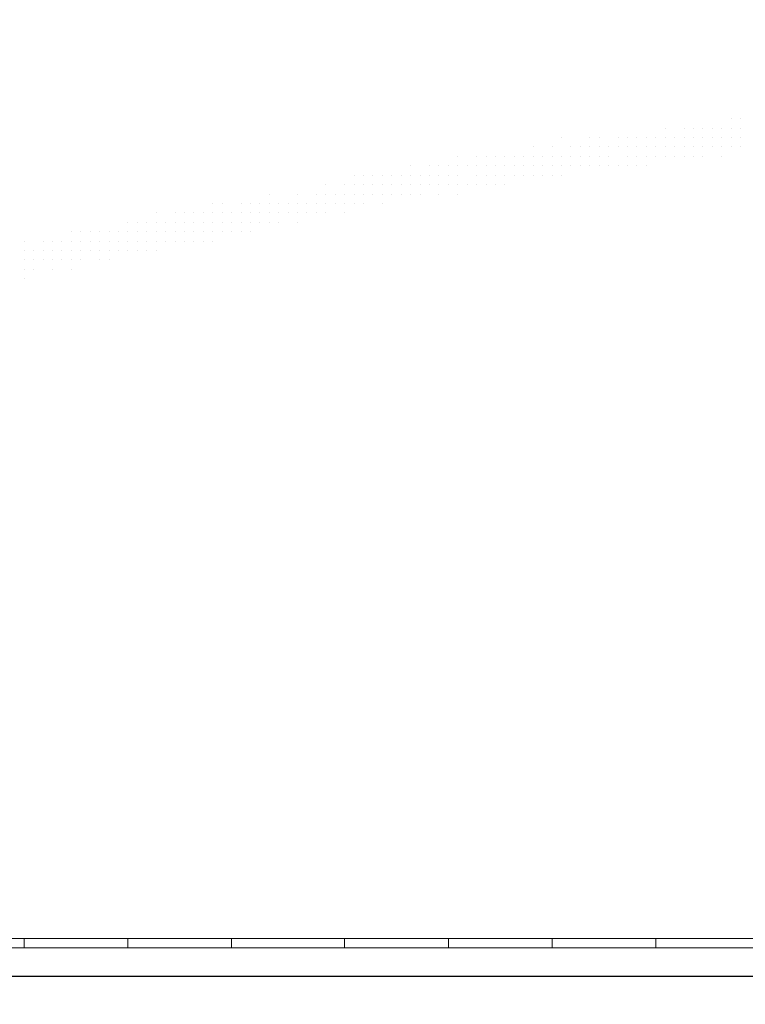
# Model space of a CAD drawing. Header units: metres. Extents: x 5.7 to 89.8, y 4 to 63.5.
# Tile 236 of 256: x 37.9 to 38.6, y 47.4 to 48.4. Entities that reach past the tile are written whole.
import ezdxf

# ---------------------------------------------------------------- set-up
doc = ezdxf.new("R2010")
doc.units = ezdxf.units.M
doc.header["$MEASUREMENT"] = 0
for name, color, linetype in [('PDF17_hatch-borshi', 7, 'Continuous'), ('PDF17_kaff', 7, 'Continuous'), ('PDF17_wall', 7, 'Continuous')]:
    doc.layers.add(name, color=color, linetype=linetype)

msp = doc.modelspace()

# ---------------------------------------------------------------- linework, layer by layer
at = {"layer": 'PDF17_hatch-borshi', "lineweight": 18}
for points in [[(38.5954, 48.2684), (38.5954, 48.2684)], [(38.6051, 48.2684), (38.6051, 48.2684)], [(38.528, 48.2587), (38.528, 48.2587)], [(38.5473, 48.2587), (38.5473, 48.2587)], [(38.5569, 48.2587), (38.5569, 48.2587)], [(38.5665, 48.2587), (38.5665, 48.2587)], [(38.5665, 48.2587), (38.5665, 48.2587)], [(38.5762, 48.2587), (38.5762, 48.2587)], [(38.5858, 48.2587), (38.5858, 48.2587)], [(38.5858, 48.2587), (38.5858, 48.2587)], [(38.5858, 48.2587), (38.5858, 48.2587)], [(38.5954, 48.2587), (38.5954, 48.2587)], [(38.5954, 48.2587), (38.5954, 48.2587)], [(38.6051, 48.2587), (38.6051, 48.2587)], [(38.6051, 48.2587), (38.6051, 48.2587)], [(38.4221, 48.2491), (38.4221, 48.2491)], [(38.451, 48.2491), (38.451, 48.2491)], [(38.4606, 48.2491), (38.4606, 48.2491)], [(38.4799, 48.2491), (38.4799, 48.2491)], [(38.4799, 48.2491), (38.4799, 48.2491)], [(38.4895, 48.2491), (38.4895, 48.2491)], [(38.4991, 48.2491), (38.4991, 48.2491)], [(38.4991, 48.2491), (38.4991, 48.2491)], [(38.4991, 48.2491), (38.4991, 48.2491)], [(38.5087, 48.2491), (38.5087, 48.2491)], [(38.5087, 48.2491), (38.5087, 48.2491)], [(38.5087, 48.2491), (38.5087, 48.2491)], [(38.5184, 48.2491), (38.5184, 48.2491)], [(38.5184, 48.2491), (38.5184, 48.2491)], [(38.528, 48.2491), (38.528, 48.2491)], [(38.5376, 48.2491), (38.5376, 48.2491)], [(38.5376, 48.2491), (38.5376, 48.2491)], [(38.5376, 48.2491), (38.5376, 48.2491)], [(38.5376, 48.2491), (38.5376, 48.2491)], [(38.5473, 48.2491), (38.5473, 48.2491)], [(38.5569, 48.2491), (38.5569, 48.2491)], [(38.5569, 48.2491), (38.5569, 48.2491)], [(38.5569, 48.2491), (38.5569, 48.2491)], [(38.5665, 48.2491), (38.5665, 48.2491)], [(38.5665, 48.2491), (38.5665, 48.2491)], [(38.5762, 48.2491), (38.5762, 48.2491)], [(38.5858, 48.2491), (38.5858, 48.2491)], [(38.5954, 48.2491), (38.5954, 48.2491)], [(38.5954, 48.2491), (38.5954, 48.2491)], [(38.6051, 48.2491), (38.6051, 48.2491)], [(38.6051, 48.2491), (38.6051, 48.2491)], [(38.3161, 48.2298), (38.3161, 48.2298)], [(38.3354, 48.2298), (38.3354, 48.2298)], [(38.345, 48.2298), (38.345, 48.2298)], [(38.3546, 48.2298), (38.3546, 48.2298)], [(38.3546, 48.2298), (38.3546, 48.2298)], [(38.3546, 48.2298), (38.3546, 48.2298)], [(38.3546, 48.2298), (38.3546, 48.2298)], [(38.3643, 48.2298), (38.3643, 48.2298)], [(38.3643, 48.2298), (38.3643, 48.2298)], [(38.3739, 48.2298), (38.3739, 48.2298)], [(38.3739, 48.2298), (38.3739, 48.2298)], [(38.3739, 48.2298), (38.3739, 48.2298)], [(38.3739, 48.2298), (38.3739, 48.2298)], [(38.3835, 48.2298), (38.3835, 48.2298)], [(38.3835, 48.2298), (38.3835, 48.2298)], [(38.3932, 48.2395), (38.3932, 48.2395)], [(38.3932, 48.2395), (38.3932, 48.2395)], [(38.3932, 48.2395), (38.3932, 48.2395)], [(38.3932, 48.2298), (38.3932, 48.2298)], [(38.3932, 48.2298), (38.3932, 48.2298)], [(38.4028, 48.2298), (38.4028, 48.2298)], [(38.4028, 48.2298), (38.4028, 48.2298)], [(38.4028, 48.2298), (38.4028, 48.2298)], [(38.4028, 48.2298), (38.4028, 48.2298)], [(38.4124, 48.2395), (38.4124, 48.2395)], [(38.4124, 48.2395), (38.4124, 48.2395)], [(38.4124, 48.2298), (38.4124, 48.2298)], [(38.4124, 48.2298), (38.4124, 48.2298)], [(38.4124, 48.2298), (38.4124, 48.2298)], [(38.4221, 48.2298), (38.4221, 48.2298)], [(38.4221, 48.2298), (38.4221, 48.2298)], [(38.4221, 48.2298), (38.4221, 48.2298)], [(38.4317, 48.2395), (38.4317, 48.2395)], [(38.4317, 48.2395), (38.4317, 48.2395)], [(38.4317, 48.2395), (38.4317, 48.2395)], [(38.4317, 48.2395), (38.4317, 48.2395)], [(38.4317, 48.2298), (38.4317, 48.2298)], [(38.4317, 48.2298), (38.4317, 48.2298)], [(38.4413, 48.2395), (38.4413, 48.2395)], [(38.4413, 48.2298), (38.4413, 48.2298)], [(38.4413, 48.2298), (38.4413, 48.2298)], [(38.451, 48.2395), (38.451, 48.2395)], [(38.451, 48.2395), (38.451, 48.2395)], [(38.451, 48.2298), (38.451, 48.2298)], [(38.451, 48.2298), (38.451, 48.2298)], [(38.4606, 48.2395), (38.4606, 48.2395)], [(38.4606, 48.2395), (38.4606, 48.2395)], [(38.4606, 48.2395), (38.4606, 48.2395)], [(38.4606, 48.2298), (38.4606, 48.2298)], [(38.4606, 48.2298), (38.4606, 48.2298)], [(38.4702, 48.2395), (38.4702, 48.2395)], [(38.4702, 48.2395), (38.4702, 48.2395)], [(38.4702, 48.2298), (38.4702, 48.2298)], [(38.4702, 48.2298), (38.4702, 48.2298)], [(38.4702, 48.2298), (38.4702, 48.2298)], [(38.4799, 48.2395), (38.4799, 48.2395)], [(38.4799, 48.2395), (38.4799, 48.2395)], [(38.4799, 48.2395), (38.4799, 48.2395)], [(38.4895, 48.2395), (38.4895, 48.2395)], [(38.4895, 48.2395), (38.4895, 48.2395)], [(38.4895, 48.2395), (38.4895, 48.2395)], [(38.4895, 48.2298), (38.4895, 48.2298)], [(38.4991, 48.2395), (38.4991, 48.2395)], [(38.4991, 48.2395), (38.4991, 48.2395)], [(38.4991, 48.2298), (38.4991, 48.2298)], [(38.4991, 48.2298), (38.4991, 48.2298)], [(38.5087, 48.2395), (38.5087, 48.2395)], [(38.5087, 48.2395), (38.5087, 48.2395)], [(38.5087, 48.2298), (38.5087, 48.2298)], [(38.5087, 48.2298), (38.5087, 48.2298)], [(38.5184, 48.2395), (38.5184, 48.2395)], [(38.5184, 48.2395), (38.5184, 48.2395)], [(38.5184, 48.2298), (38.5184, 48.2298)], [(38.5184, 48.2298), (38.5184, 48.2298)], [(38.528, 48.2395), (38.528, 48.2395)], [(38.528, 48.2395), (38.528, 48.2395)], [(38.528, 48.2298), (38.528, 48.2298)], [(38.528, 48.2298), (38.528, 48.2298)], [(38.528, 48.2298), (38.528, 48.2298)], [(38.5376, 48.2395), (38.5376, 48.2395)], [(38.5376, 48.2395), (38.5376, 48.2395)], [(38.5376, 48.2298), (38.5376, 48.2298)], [(38.5376, 48.2298), (38.5376, 48.2298)], [(38.5473, 48.2395), (38.5473, 48.2395)], [(38.5473, 48.2395), (38.5473, 48.2395)], [(38.5473, 48.2395), (38.5473, 48.2395)], [(38.5473, 48.2298), (38.5473, 48.2298)], [(38.5473, 48.2298), (38.5473, 48.2298)], [(38.5569, 48.2395), (38.5569, 48.2395)], [(38.5569, 48.2395), (38.5569, 48.2395)], [(38.5569, 48.2298), (38.5569, 48.2298)], [(38.5569, 48.2298), (38.5569, 48.2298)], [(38.5665, 48.2395), (38.5665, 48.2395)], [(38.5665, 48.2298), (38.5665, 48.2298)], [(38.5665, 48.2298), (38.5665, 48.2298)], [(38.5762, 48.2395), (38.5762, 48.2395)], [(38.5762, 48.2395), (38.5762, 48.2395)], [(38.5762, 48.2395), (38.5762, 48.2395)], [(38.5762, 48.2395), (38.5762, 48.2395)], [(38.5858, 48.2395), (38.5858, 48.2395)], [(38.5858, 48.2395), (38.5858, 48.2395)], [(38.5858, 48.2298), (38.5858, 48.2298)], [(38.5954, 48.2395), (38.5954, 48.2395)], [(38.5954, 48.2395), (38.5954, 48.2395)], [(38.5954, 48.2395), (38.5954, 48.2395)], [(38.6051, 48.2395), (38.6051, 48.2395)], [(38.6051, 48.2395), (38.6051, 48.2395)], [(38.6051, 48.2395), (38.6051, 48.2395)], [(38.6051, 48.2395), (38.6051, 48.2395)], [(38.268, 48.2202), (38.268, 48.2202)], [(38.2872, 48.2202), (38.2872, 48.2202)], [(38.2872, 48.2202), (38.2872, 48.2202)], [(38.2969, 48.2202), (38.2969, 48.2202)], [(38.2969, 48.2202), (38.2969, 48.2202)], [(38.3065, 48.2202), (38.3065, 48.2202)], [(38.3065, 48.2202), (38.3065, 48.2202)], [(38.3065, 48.2202), (38.3065, 48.2202)], [(38.3161, 48.2202), (38.3161, 48.2202)], [(38.3161, 48.2202), (38.3161, 48.2202)], [(38.3258, 48.2202), (38.3258, 48.2202)], [(38.3258, 48.2202), (38.3258, 48.2202)], [(38.3258, 48.2202), (38.3258, 48.2202)], [(38.3258, 48.2202), (38.3258, 48.2202)], [(38.3354, 48.2202), (38.3354, 48.2202)], [(38.345, 48.2202), (38.345, 48.2202)], [(38.345, 48.2202), (38.345, 48.2202)], [(38.345, 48.2202), (38.345, 48.2202)], [(38.3546, 48.2202), (38.3546, 48.2202)], [(38.3546, 48.2202), (38.3546, 48.2202)], [(38.3643, 48.2202), (38.3643, 48.2202)], [(38.3643, 48.2202), (38.3643, 48.2202)], [(38.3739, 48.2202), (38.3739, 48.2202)], [(38.3835, 48.2202), (38.3835, 48.2202)], [(38.3932, 48.2202), (38.3932, 48.2202)], [(38.3932, 48.2202), (38.3932, 48.2202)], [(38.4028, 48.2202), (38.4028, 48.2202)], [(38.4124, 48.2202), (38.4124, 48.2202)], [(38.4221, 48.2202), (38.4221, 48.2202)], [(38.4221, 48.2202), (38.4221, 48.2202)], [(38.4221, 48.2202), (38.4221, 48.2202)], [(38.4317, 48.2202), (38.4317, 48.2202)], [(38.4317, 48.2202), (38.4317, 48.2202)], [(38.4413, 48.2202), (38.4413, 48.2202)], [(38.4413, 48.2202), (38.4413, 48.2202)], [(38.4413, 48.2202), (38.4413, 48.2202)], [(38.451, 48.2202), (38.451, 48.2202)], [(38.451, 48.2202), (38.451, 48.2202)], [(38.4606, 48.2202), (38.4606, 48.2202)], [(38.4606, 48.2202), (38.4606, 48.2202)], [(38.4606, 48.2202), (38.4606, 48.2202)], [(38.4702, 48.2202), (38.4702, 48.2202)], [(38.4702, 48.2202), (38.4702, 48.2202)], [(38.4702, 48.2202), (38.4702, 48.2202)], [(38.4799, 48.2202), (38.4799, 48.2202)], [(38.4895, 48.2202), (38.4895, 48.2202)], [(38.4895, 48.2202), (38.4895, 48.2202)], [(38.4991, 48.2202), (38.4991, 48.2202)], [(38.4991, 48.2202), (38.4991, 48.2202)], [(38.5087, 48.2202), (38.5087, 48.2202)], [(38.2102, 48.2106), (38.2102, 48.2106)], [(38.2198, 48.2106), (38.2198, 48.2106)], [(38.2198, 48.2106), (38.2198, 48.2106)], [(38.2294, 48.2106), (38.2294, 48.2106)], [(38.2294, 48.2106), (38.2294, 48.2106)], [(38.2391, 48.2106), (38.2391, 48.2106)], [(38.2487, 48.2106), (38.2487, 48.2106)], [(38.2487, 48.2106), (38.2487, 48.2106)], [(38.2487, 48.2106), (38.2487, 48.2106)], [(38.2583, 48.2106), (38.2583, 48.2106)], [(38.268, 48.2106), (38.268, 48.2106)], [(38.268, 48.2106), (38.268, 48.2106)], [(38.2776, 48.2106), (38.2776, 48.2106)], [(38.2776, 48.2106), (38.2776, 48.2106)], [(38.2776, 48.2106), (38.2776, 48.2106)], [(38.2872, 48.2106), (38.2872, 48.2106)], [(38.2872, 48.2106), (38.2872, 48.2106)], [(38.2969, 48.2106), (38.2969, 48.2106)], [(38.3065, 48.2106), (38.3065, 48.2106)], [(38.3161, 48.2106), (38.3161, 48.2106)], [(38.3161, 48.2106), (38.3161, 48.2106)], [(38.3161, 48.2106), (38.3161, 48.2106)], [(38.3354, 48.2106), (38.3354, 48.2106)], [(38.3354, 48.2106), (38.3354, 48.2106)], [(38.3354, 48.2106), (38.3354, 48.2106)], [(38.345, 48.2106), (38.345, 48.2106)], [(38.3546, 48.2106), (38.3546, 48.2106)], [(38.3546, 48.2106), (38.3546, 48.2106)], [(38.3643, 48.2106), (38.3643, 48.2106)], [(38.3643, 48.2106), (38.3643, 48.2106)], [(38.3643, 48.2106), (38.3643, 48.2106)], [(38.3739, 48.2106), (38.3739, 48.2106)], [(38.3739, 48.2106), (38.3739, 48.2106)], [(38.3835, 48.2106), (38.3835, 48.2106)], [(38.3835, 48.2106), (38.3835, 48.2106)], [(38.3932, 48.2106), (38.3932, 48.2106)], [(38.3932, 48.2106), (38.3932, 48.2106)], [(38.3932, 48.2106), (38.3932, 48.2106)], [(38.4028, 48.2106), (38.4028, 48.2106)], [(38.4028, 48.2106), (38.4028, 48.2106)], [(38.4124, 48.2106), (38.4124, 48.2106)], [(38.4221, 48.2106), (38.4221, 48.2106)], [(38.1813, 48.2009), (38.1813, 48.2009)], [(38.2005, 48.2009), (38.2005, 48.2009)], [(38.2005, 48.2009), (38.2005, 48.2009)], [(38.2102, 48.2009), (38.2102, 48.2009)], [(38.2102, 48.2009), (38.2102, 48.2009)], [(38.2198, 48.2009), (38.2198, 48.2009)], [(38.2294, 48.2009), (38.2294, 48.2009)], [(38.2294, 48.2009), (38.2294, 48.2009)], [(38.2391, 48.2009), (38.2391, 48.2009)], [(38.2487, 48.2009), (38.2487, 48.2009)], [(38.2487, 48.2009), (38.2487, 48.2009)], [(38.2583, 48.2009), (38.2583, 48.2009)], [(38.2583, 48.2009), (38.2583, 48.2009)], [(38.268, 48.2009), (38.268, 48.2009)], [(38.268, 48.2009), (38.268, 48.2009)], [(38.2776, 48.2009), (38.2776, 48.2009)], [(38.2872, 48.2009), (38.2872, 48.2009)], [(38.2872, 48.2009), (38.2872, 48.2009)], [(38.2872, 48.2009), (38.2872, 48.2009)], [(38.2872, 48.2009), (38.2872, 48.2009)], [(38.2969, 48.2009), (38.2969, 48.2009)], [(38.2969, 48.2009), (38.2969, 48.2009)], [(38.3065, 48.2009), (38.3065, 48.2009)], [(38.3065, 48.2009), (38.3065, 48.2009)], [(38.3065, 48.2009), (38.3065, 48.2009)], [(38.3161, 48.2009), (38.3161, 48.2009)], [(38.3161, 48.2009), (38.3161, 48.2009)], [(38.3258, 48.2009), (38.3258, 48.2009)], [(38.3258, 48.2009), (38.3258, 48.2009)], [(38.3258, 48.2009), (38.3258, 48.2009)], [(38.3258, 48.2009), (38.3258, 48.2009)], [(38.3354, 48.2009), (38.3354, 48.2009)], [(38.3354, 48.2009), (38.3354, 48.2009)], [(38.345, 48.2009), (38.345, 48.2009)], [(38.345, 48.2009), (38.345, 48.2009)], [(38.345, 48.2009), (38.345, 48.2009)], [(38.3546, 48.2009), (38.3546, 48.2009)], [(38.3643, 48.2009), (38.3643, 48.2009)], [(38.1235, 48.1913), (38.1235, 48.1913)], [(38.1524, 48.1913), (38.1524, 48.1913)], [(38.1524, 48.1913), (38.1524, 48.1913)], [(38.1717, 48.1913), (38.1717, 48.1913)], [(38.1717, 48.1913), (38.1717, 48.1913)], [(38.1813, 48.1913), (38.1813, 48.1913)], [(38.1813, 48.1913), (38.1813, 48.1913)], [(38.1813, 48.1913), (38.1813, 48.1913)], [(38.1909, 48.1913), (38.1909, 48.1913)], [(38.1909, 48.1913), (38.1909, 48.1913)], [(38.2005, 48.1913), (38.2005, 48.1913)], [(38.2005, 48.1913), (38.2005, 48.1913)], [(38.2102, 48.1913), (38.2102, 48.1913)], [(38.2102, 48.1913), (38.2102, 48.1913)], [(38.2102, 48.1913), (38.2102, 48.1913)], [(38.2198, 48.1913), (38.2198, 48.1913)], [(38.2198, 48.1913), (38.2198, 48.1913)], [(38.2198, 48.1913), (38.2198, 48.1913)], [(38.2198, 48.1913), (38.2198, 48.1913)], [(38.2294, 48.1913), (38.2294, 48.1913)], [(38.2391, 48.1913), (38.2391, 48.1913)], [(38.2391, 48.1913), (38.2391, 48.1913)], [(38.2391, 48.1913), (38.2391, 48.1913)], [(38.2391, 48.1913), (38.2391, 48.1913)], [(38.2487, 48.1913), (38.2487, 48.1913)], [(38.2487, 48.1913), (38.2487, 48.1913)], [(38.2583, 48.1913), (38.2583, 48.1913)], [(38.2583, 48.1913), (38.2583, 48.1913)], [(38.268, 48.1913), (38.268, 48.1913)], [(38.268, 48.1913), (38.268, 48.1913)], [(38.268, 48.1913), (38.268, 48.1913)], [(38.268, 48.1913), (38.268, 48.1913)], [(38.2776, 48.1913), (38.2776, 48.1913)], [(38.2776, 48.1913), (38.2776, 48.1913)], [(38.2969, 48.1913), (38.2969, 48.1913)], [(38.2969, 48.1913), (38.2969, 48.1913)], [(38.3161, 48.1913), (38.3161, 48.1913)], [(38.0657, 48.1817), (38.0657, 48.1817)], [(38.0753, 48.1817), (38.0753, 48.1817)], [(38.0946, 48.1817), (38.0946, 48.1817)], [(38.0946, 48.1817), (38.0946, 48.1817)], [(38.1042, 48.1817), (38.1042, 48.1817)], [(38.1042, 48.1817), (38.1042, 48.1817)], [(38.1042, 48.1817), (38.1042, 48.1817)], [(38.1139, 48.1817), (38.1139, 48.1817)], [(38.1139, 48.1817), (38.1139, 48.1817)], [(38.1235, 48.1817), (38.1235, 48.1817)], [(38.1235, 48.1817), (38.1235, 48.1817)], [(38.1331, 48.1817), (38.1331, 48.1817)], [(38.1331, 48.1817), (38.1331, 48.1817)], [(38.1331, 48.1817), (38.1331, 48.1817)], [(38.1331, 48.1817), (38.1331, 48.1817)], [(38.1428, 48.1817), (38.1428, 48.1817)], [(38.1428, 48.1817), (38.1428, 48.1817)], [(38.1428, 48.1817), (38.1428, 48.1817)], [(38.1524, 48.1817), (38.1524, 48.1817)], [(38.1524, 48.1817), (38.1524, 48.1817)], [(38.1524, 48.1817), (38.1524, 48.1817)], [(38.162, 48.1817), (38.162, 48.1817)], [(38.162, 48.1817), (38.162, 48.1817)], [(38.162, 48.1817), (38.162, 48.1817)], [(38.162, 48.1817), (38.162, 48.1817)], [(38.1717, 48.1817), (38.1717, 48.1817)], [(38.1717, 48.1817), (38.1717, 48.1817)], [(38.1717, 48.1817), (38.1717, 48.1817)], [(38.1813, 48.1817), (38.1813, 48.1817)], [(38.1813, 48.1817), (38.1813, 48.1817)], [(38.1909, 48.1817), (38.1909, 48.1817)], [(38.1909, 48.1817), (38.1909, 48.1817)], [(38.1909, 48.1817), (38.1909, 48.1817)], [(38.2005, 48.1817), (38.2005, 48.1817)], [(38.2005, 48.1817), (38.2005, 48.1817)], [(38.2102, 48.1817), (38.2102, 48.1817)], [(38.2198, 48.1817), (38.2198, 48.1817)], [(38.2198, 48.1817), (38.2198, 48.1817)], [(38.2198, 48.1817), (38.2198, 48.1817)], [(38.2391, 48.1817), (38.2391, 48.1817)], [(38.2391, 48.1817), (38.2391, 48.1817)], [(38.0079, 48.1721), (38.0079, 48.1721)], [(38.0272, 48.1721), (38.0272, 48.1721)], [(38.0272, 48.1721), (38.0272, 48.1721)], [(38.0368, 48.1721), (38.0368, 48.1721)], [(38.0465, 48.1721), (38.0465, 48.1721)], [(38.0465, 48.1721), (38.0465, 48.1721)], [(38.0561, 48.1721), (38.0561, 48.1721)], [(38.0561, 48.1721), (38.0561, 48.1721)], [(38.0657, 48.1721), (38.0657, 48.1721)], [(38.0753, 48.1721), (38.0753, 48.1721)], [(38.0753, 48.1721), (38.0753, 48.1721)], [(38.085, 48.1721), (38.085, 48.1721)], [(38.085, 48.1721), (38.085, 48.1721)], [(38.085, 48.1721), (38.085, 48.1721)], [(38.085, 48.1721), (38.085, 48.1721)], [(38.0946, 48.1721), (38.0946, 48.1721)], [(38.1042, 48.1721), (38.1042, 48.1721)], [(38.1042, 48.1721), (38.1042, 48.1721)], [(38.1042, 48.1721), (38.1042, 48.1721)], [(38.1139, 48.1721), (38.1139, 48.1721)], [(38.1139, 48.1721), (38.1139, 48.1721)], [(38.1235, 48.1721), (38.1235, 48.1721)], [(38.1235, 48.1721), (38.1235, 48.1721)], [(38.1331, 48.1721), (38.1331, 48.1721)], [(38.1331, 48.1721), (38.1331, 48.1721)], [(38.1428, 48.1721), (38.1428, 48.1721)], [(38.1428, 48.1721), (38.1428, 48.1721)], [(38.1524, 48.1721), (38.1524, 48.1721)], [(38.162, 48.1721), (38.162, 48.1721)], [(38.1717, 48.1721), (38.1717, 48.1721)], [(38.1717, 48.1721), (38.1717, 48.1721)], [(38.1813, 48.1721), (38.1813, 48.1721)], [(38.2005, 48.1721), (38.2005, 48.1721)], [(37.979, 48.1624), (37.979, 48.1624)], [(37.9887, 48.1624), (37.9887, 48.1624)], [(37.9983, 48.1624), (37.9983, 48.1624)], [(37.9983, 48.1624), (37.9983, 48.1624)], [(37.9983, 48.1624), (37.9983, 48.1624)], [(37.9983, 48.1624), (37.9983, 48.1624)], [(38.0079, 48.1624), (38.0079, 48.1624)], [(38.0079, 48.1624), (38.0079, 48.1624)], [(38.0176, 48.1624), (38.0176, 48.1624)], [(38.0176, 48.1624), (38.0176, 48.1624)], [(38.0176, 48.1624), (38.0176, 48.1624)], [(38.0272, 48.1624), (38.0272, 48.1624)], [(38.0272, 48.1624), (38.0272, 48.1624)], [(38.0368, 48.1624), (38.0368, 48.1624)], [(38.0368, 48.1624), (38.0368, 48.1624)], [(38.0368, 48.1624), (38.0368, 48.1624)], [(38.0368, 48.1624), (38.0368, 48.1624)], [(38.0465, 48.1624), (38.0465, 48.1624)], [(38.0465, 48.1624), (38.0465, 48.1624)], [(38.0561, 48.1624), (38.0561, 48.1624)], [(38.0561, 48.1624), (38.0561, 48.1624)], [(38.0657, 48.1624), (38.0657, 48.1624)], [(38.0657, 48.1624), (38.0657, 48.1624)], [(38.0657, 48.1624), (38.0657, 48.1624)], [(38.0753, 48.1624), (38.0753, 48.1624)], [(38.0753, 48.1624), (38.0753, 48.1624)], [(38.085, 48.1624), (38.085, 48.1624)], [(38.0946, 48.1624), (38.0946, 48.1624)], [(38.0946, 48.1624), (38.0946, 48.1624)], [(38.0946, 48.1624), (38.0946, 48.1624)], [(38.1042, 48.1624), (38.1042, 48.1624)], [(38.1139, 48.1624), (38.1139, 48.1624)], [(38.1235, 48.1624), (38.1235, 48.1624)], [(38.1235, 48.1624), (38.1235, 48.1624)], [(38.1331, 48.1624), (38.1331, 48.1624)], [(38.1331, 48.1624), (38.1331, 48.1624)], [(38.1524, 48.1624), (38.1524, 48.1624)], [(38.1524, 48.1624), (38.1524, 48.1624)], [(38.1524, 48.1624), (38.1524, 48.1624)], [(37.9212, 48.1528), (37.9212, 48.1528)], [(37.9212, 48.1528), (37.9212, 48.1528)], [(37.9309, 48.1528), (37.9309, 48.1528)], [(37.9309, 48.1528), (37.9309, 48.1528)], [(37.9405, 48.1528), (37.9405, 48.1528)], [(37.9501, 48.1528), (37.9501, 48.1528)], [(37.9501, 48.1528), (37.9501, 48.1528)], [(37.9501, 48.1528), (37.9501, 48.1528)], [(37.9598, 48.1528), (37.9598, 48.1528)], [(37.9598, 48.1528), (37.9598, 48.1528)], [(37.9694, 48.1528), (37.9694, 48.1528)], [(37.9694, 48.1528), (37.9694, 48.1528)], [(37.9694, 48.1528), (37.9694, 48.1528)], [(37.979, 48.1528), (37.979, 48.1528)], [(37.979, 48.1528), (37.979, 48.1528)], [(37.9887, 48.1528), (37.9887, 48.1528)], [(37.9887, 48.1528), (37.9887, 48.1528)], [(37.9983, 48.1528), (37.9983, 48.1528)], [(38.0079, 48.1528), (38.0079, 48.1528)], [(38.0079, 48.1528), (38.0079, 48.1528)], [(38.0176, 48.1528), (38.0176, 48.1528)], [(38.0176, 48.1528), (38.0176, 48.1528)], [(38.0272, 48.1528), (38.0272, 48.1528)], [(38.0368, 48.1528), (38.0368, 48.1528)], [(38.0368, 48.1528), (38.0368, 48.1528)], [(38.0368, 48.1528), (38.0368, 48.1528)], [(38.0465, 48.1528), (38.0465, 48.1528)], [(38.0465, 48.1528), (38.0465, 48.1528)], [(38.0561, 48.1528), (38.0561, 48.1528)], [(38.0657, 48.1528), (38.0657, 48.1528)], [(38.0657, 48.1528), (38.0657, 48.1528)], [(38.0657, 48.1528), (38.0657, 48.1528)], [(38.0753, 48.1528), (38.0753, 48.1528)], [(38.0753, 48.1528), (38.0753, 48.1528)], [(38.0753, 48.1528), (38.0753, 48.1528)], [(38.085, 48.1528), (38.085, 48.1528)], [(38.085, 48.1528), (38.085, 48.1528)], [(38.0946, 48.1528), (38.0946, 48.1528)], [(38.1042, 48.1528), (38.1042, 48.1528)], [(38.1042, 48.1528), (38.1042, 48.1528)], [(38.1042, 48.1528), (38.1042, 48.1528)], [(37.8731, 48.1432), (37.8731, 48.1432)], [(37.8924, 48.1432), (37.8924, 48.1432)], [(37.8924, 48.1432), (37.8924, 48.1432)], [(37.902, 48.1432), (37.902, 48.1432)], [(37.902, 48.1432), (37.902, 48.1432)], [(37.902, 48.1432), (37.902, 48.1432)], [(37.902, 48.1432), (37.902, 48.1432)], [(37.9116, 48.1432), (37.9116, 48.1432)], [(37.9116, 48.1432), (37.9116, 48.1432)], [(37.9116, 48.1432), (37.9116, 48.1432)], [(37.9212, 48.1432), (37.9212, 48.1432)], [(37.9309, 48.1432), (37.9309, 48.1432)], [(37.9309, 48.1432), (37.9309, 48.1432)], [(37.9309, 48.1432), (37.9309, 48.1432)], [(37.9405, 48.1432), (37.9405, 48.1432)], [(37.9405, 48.1432), (37.9405, 48.1432)], [(37.9405, 48.1432), (37.9405, 48.1432)], [(37.9501, 48.1432), (37.9501, 48.1432)], [(37.9501, 48.1432), (37.9501, 48.1432)], [(37.9598, 48.1432), (37.9598, 48.1432)], [(37.9598, 48.1432), (37.9598, 48.1432)], [(37.9694, 48.1432), (37.9694, 48.1432)], [(37.9694, 48.1432), (37.9694, 48.1432)], [(37.979, 48.1432), (37.979, 48.1432)], [(37.979, 48.1432), (37.979, 48.1432)], [(37.9887, 48.1432), (37.9887, 48.1432)], [(37.9887, 48.1432), (37.9887, 48.1432)], [(37.9983, 48.1432), (37.9983, 48.1432)], [(37.9983, 48.1432), (37.9983, 48.1432)], [(37.9983, 48.1432), (37.9983, 48.1432)], [(37.9983, 48.1432), (37.9983, 48.1432)], [(38.0079, 48.1432), (38.0079, 48.1432)], [(38.0079, 48.1432), (38.0079, 48.1432)], [(38.0079, 48.1432), (38.0079, 48.1432)], [(38.0176, 48.1432), (38.0176, 48.1432)], [(38.0176, 48.1432), (38.0176, 48.1432)], [(38.0176, 48.1432), (38.0176, 48.1432)], [(38.0176, 48.1432), (38.0176, 48.1432)], [(38.0272, 48.1432), (38.0272, 48.1432)], [(38.0272, 48.1432), (38.0272, 48.1432)], [(38.0272, 48.1432), (38.0272, 48.1432)], [(38.0368, 48.1432), (38.0368, 48.1432)], [(38.0465, 48.1432), (38.0465, 48.1432)], [(38.0465, 48.1432), (38.0465, 48.1432)], [(38.0561, 48.1432), (38.0561, 48.1432)], [(38.0657, 48.1432), (38.0657, 48.1432)], [(38.0657, 48.1432), (38.0657, 48.1432)], [(37.8731, 48.1335), (37.8731, 48.1335)], [(37.8827, 48.1335), (37.8827, 48.1335)], [(37.8827, 48.1335), (37.8827, 48.1335)], [(37.8827, 48.1335), (37.8827, 48.1335)], [(37.8924, 48.1335), (37.8924, 48.1335)], [(37.902, 48.1335), (37.902, 48.1335)], [(37.902, 48.1335), (37.902, 48.1335)], [(37.9116, 48.1335), (37.9116, 48.1335)], [(37.9212, 48.1335), (37.9212, 48.1335)], [(37.9212, 48.1335), (37.9212, 48.1335)], [(37.9212, 48.1335), (37.9212, 48.1335)], [(37.9309, 48.1335), (37.9309, 48.1335)], [(37.9405, 48.1335), (37.9405, 48.1335)], [(37.9405, 48.1335), (37.9405, 48.1335)], [(37.9405, 48.1335), (37.9405, 48.1335)], [(37.9501, 48.1335), (37.9501, 48.1335)], [(37.9501, 48.1335), (37.9501, 48.1335)], [(37.9501, 48.1335), (37.9501, 48.1335)], [(37.9598, 48.1335), (37.9598, 48.1335)], [(37.9598, 48.1335), (37.9598, 48.1335)], [(37.9694, 48.1335), (37.9694, 48.1335)], [(37.9694, 48.1335), (37.9694, 48.1335)], [(37.979, 48.1335), (37.979, 48.1335)], [(37.979, 48.1335), (37.979, 48.1335)], [(37.979, 48.1335), (37.979, 48.1335)], [(37.979, 48.1335), (37.979, 48.1335)], [(37.9887, 48.1335), (37.9887, 48.1335)], [(37.9983, 48.1335), (37.9983, 48.1335)], [(38.0079, 48.1335), (38.0079, 48.1335)], [(37.8731, 48.1239), (37.8731, 48.1239)], [(37.8731, 48.1239), (37.8731, 48.1239)], [(37.8731, 48.1239), (37.8731, 48.1239)], [(37.8731, 48.1239), (37.8731, 48.1239)], [(37.8827, 48.1239), (37.8827, 48.1239)], [(37.8827, 48.1239), (37.8827, 48.1239)], [(37.8924, 48.1239), (37.8924, 48.1239)], [(37.8924, 48.1239), (37.8924, 48.1239)], [(37.8924, 48.1239), (37.8924, 48.1239)], [(37.902, 48.1239), (37.902, 48.1239)], [(37.902, 48.1239), (37.902, 48.1239)], [(37.902, 48.1239), (37.902, 48.1239)], [(37.9116, 48.1239), (37.9116, 48.1239)], [(37.9116, 48.1239), (37.9116, 48.1239)], [(37.9116, 48.1239), (37.9116, 48.1239)], [(37.9212, 48.1239), (37.9212, 48.1239)], [(37.9309, 48.1239), (37.9309, 48.1239)], [(37.9309, 48.1239), (37.9309, 48.1239)], [(37.9309, 48.1239), (37.9309, 48.1239)], [(37.9501, 48.1239), (37.9501, 48.1239)], [(37.9501, 48.1239), (37.9501, 48.1239)], [(37.9598, 48.1239), (37.9598, 48.1239)], [(37.8731, 48.1143), (37.8731, 48.1143)], [(37.8827, 48.1143), (37.8827, 48.1143)], [(37.902, 48.1143), (37.902, 48.1143)], [(37.902, 48.1143), (37.902, 48.1143)], [(37.9212, 48.1143), (37.9212, 48.1143)], [(37.8731, 48.1046), (37.8731, 48.1046)], [(37.8731, 48.1046), (37.8731, 48.1046)]]:
    msp.add_lwpolyline(points, dxfattribs=at)
at = {"layer": 'PDF17_kaff', "lineweight": 20}
for points in [[(57.7711, 48.7307), (47.1287, 48.7307), (42.9198, 48.2587), (38.7399, 47.4304), (32.8552, 47.4304), (32.7974, 47.3823)], [(57.7711, 48.7114), (47.1287, 48.7114), (42.9295, 48.2395), (38.7399, 47.4208), (32.8649, 47.4208), (32.7974, 47.363)], [(37.8731, 47.4208), (37.8731, 47.4304)], [(37.979, 47.4304), (37.979, 47.4208), (37.979, 47.4304)], [(38.085, 47.4208), (38.085, 47.4304)], [(38.2005, 47.4208), (38.2005, 47.4304)], [(38.3065, 47.4208), (38.3065, 47.4304)], [(38.4124, 47.4208), (38.4124, 47.4304)], [(38.5184, 47.4208), (38.5184, 47.4304)]]:
    msp.add_lwpolyline(points, dxfattribs=at)
at = {"layer": 'PDF17_wall', "lineweight": 25}
msp.add_lwpolyline([(32.8263, 47.3919), (38.7399, 47.3919), (42.9295, 48.2106), (47.1287, 48.6825), (57.8867, 48.6825), (57.8867, 49.7516), (58.2142, 49.7516), (58.2142, 48.6825), (58.5416, 48.6825), (58.5416, 48.3647)], dxfattribs=at)

doc.saveas('drawing.dxf')
